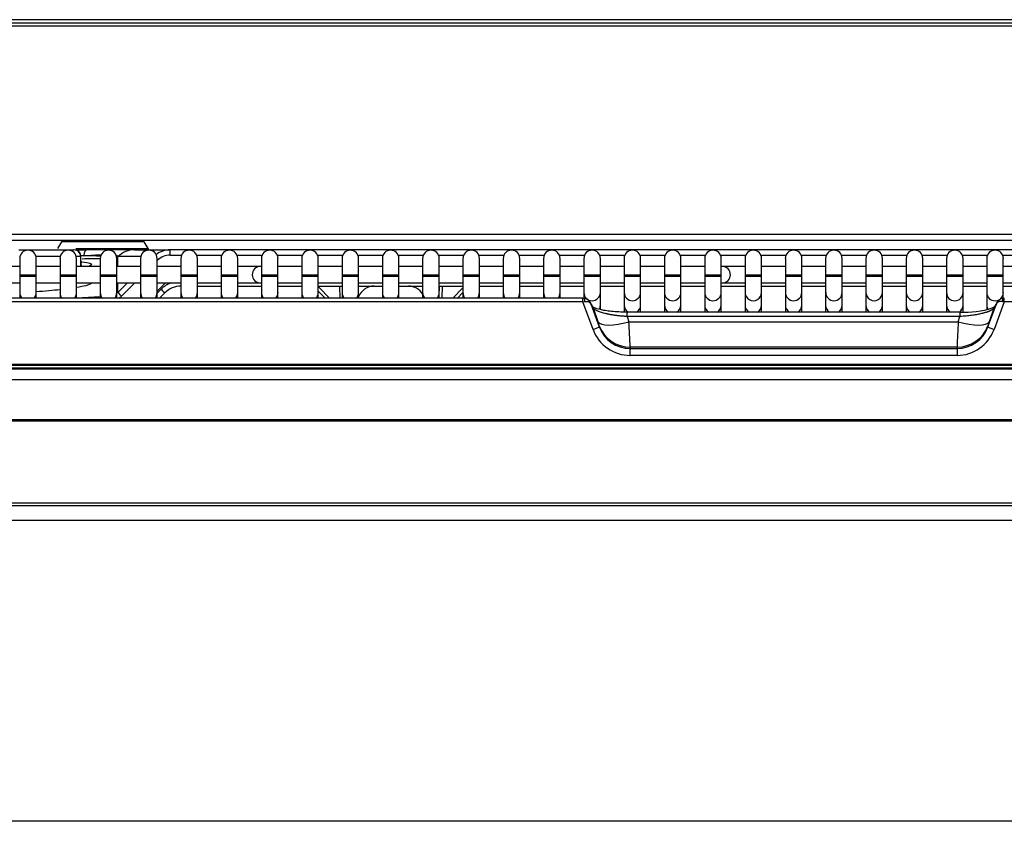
# Model space of a CAD drawing. Header units: millimetres. Extents: x -40 to 419, y 0 to 295.
# Tile 30 of 72: x 105 to 128, y 173 to 191. Entities that reach past the tile are written whole.
import ezdxf
from ezdxf.enums import TextEntityAlignment as Align

# ---------------------------------------------------------------- set-up
doc = ezdxf.new("R2010")
doc.units = ezdxf.units.MM
doc.layers.add('BW4_CTMPLUS_RL', color=7, linetype='Continuous')
doc.layers.add('Standard', color=7, linetype='Continuous')
doc.styles.add('SEACAD_Arial', font='arial.ttf')
doc.dimstyles.new('ISO_(mm)', dxfattribs={"dimtxt": 3, "dimasz": 3, "dimexe": 1.5, "dimexo": 0, "dimgap": 0.75, "dimtad": 1, "dimdec": 0, "dimlfac": 6.666667, "dimtxsty": 'SEACAD_Arial', "dimblk1": '_SE_FILLED', "dimblk2": '_SE_FILLED', "dimsah": 1, "dimcen": 1.5, "dimadec": 0, "dimazin": 0, "dimtfac": 0.5, "dimtmove": 0, "dimatfit": 3, "dimfxl": 1, "dimarcsym": 0})

# ---------------------------------------------------------------- blocks, each defined once
blk = doc.blocks.new('SE')
at = {"layer": 'BW4_CTMPLUS_RL', "color": 7, "linetype": 'Continuous'}
for p, q in [((137.57, 191.481), (94.438, 191.481)), ((94.784, 191.406), (137.224, 191.406)), ((137.224, 191.332), (94.784, 191.332)), ((94.097, 186.604), (137.911, 186.604)), ((137.974, 186.457), (94.034, 186.457)), ((106.249, 186.428), (106.16, 186.274)), ((108.132, 186.428), (106.249, 186.428)), ((108.222, 186.274), (108.132, 186.428)), ((105.281, 186.247), (105.419, 186.247)), ((105.419, 186.247), (106.528, 186.247)), ((106.573, 186.274), (108.222, 186.274)), ((106.578, 186.247), (106.818, 186.247)), ((106.748, 186.113), (106.678, 186.111)), ((106.693, 185.87), (106.689, 186.1)), ((106.696, 185.907), (106.693, 186.099)), ((107.907, 186.247), (106.818, 186.247)), ((108.226, 186.259), (106.835, 186.259)), ((107.531, 186.087), (107.537, 186.093)), ((108.054, 186.093), (107.537, 186.093)), ((107.907, 186.247), (108.722, 186.247)), ((108.226, 186.247), (108.226, 186.259)), ((137.439, 186.247), (108.722, 186.247)), ((108.722, 186.129), (108.722, 186.247)), ((108.722, 186.129), (108.983, 186.129)), ((109.323, 186.129), (109.899, 186.129)), ((110.239, 186.129), (110.816, 186.129)), ((111.156, 186.129), (111.732, 186.129)), ((112.072, 186.129), (112.649, 186.129)), ((112.989, 186.129), (113.565, 186.129)), ((113.905, 186.129), (114.482, 186.129)), ((114.822, 186.129), (115.398, 186.129)), ((115.738, 186.129), (116.315, 186.129)), ((116.655, 186.129), (117.231, 186.129)), ((117.571, 186.129), (118.148, 186.129)), ((118.488, 186.129), (119.064, 186.129)), ((119.404, 186.129), (119.981, 186.129)), ((120.321, 186.129), (120.897, 186.129)), ((121.237, 186.129), (121.814, 186.129)), ((122.154, 186.129), (122.73, 186.129)), ((123.07, 186.129), (123.647, 186.129)), ((123.987, 186.129), (124.563, 186.129)), ((124.903, 186.129), (125.48, 186.129)), ((125.82, 186.129), (126.396, 186.129)), ((126.736, 186.129), (127.313, 186.129)), ((127.653, 186.129), (128.229, 186.129)), ((105.299, 185.87), (104.758, 185.87)), ((105.299, 186.05), (105.299, 185.675)), ((105.674, 185.675), (105.674, 186.05)), ((106.216, 185.87), (105.674, 185.87)), ((106.216, 186.05), (106.216, 185.675)), ((106.591, 185.675), (106.591, 186.05)), ((107.132, 185.87), (106.591, 185.87)), ((107.132, 186.05), (107.132, 185.675)), ((107.507, 185.675), (107.507, 186.05)), ((108.049, 185.87), (107.507, 185.87)), ((107.531, 185.87), (107.531, 186.087)), ((108.049, 186.05), (108.049, 185.675)), ((108.424, 185.675), (108.424, 186.05)), ((108.424, 186), (108.434, 186.01)), ((108.965, 185.87), (108.424, 185.87)), ((108.965, 186.05), (108.965, 185.675)), ((109.34, 185.675), (109.34, 186.05)), ((109.882, 185.87), (109.34, 185.87)), ((109.882, 186.05), (109.882, 185.675)), ((110.257, 185.675), (110.257, 186.05)), ((110.776, 185.87), (110.257, 185.87)), ((110.798, 185.87), (110.776, 185.87)), ((110.798, 186.05), (110.798, 185.675)), ((111.173, 185.675), (111.173, 186.05)), ((111.715, 185.87), (111.173, 185.87)), ((111.715, 186.05), (111.715, 185.675)), ((112.09, 185.675), (112.09, 186.05)), ((112.631, 185.87), (112.09, 185.87)), ((112.631, 186.05), (112.631, 185.675)), ((113.006, 185.675), (113.006, 186.05)), ((113.548, 185.87), (113.006, 185.87)), ((113.548, 186.05), (113.548, 185.675)), ((113.923, 185.675), (113.923, 186.05)), ((114.464, 185.87), (113.923, 185.87)), ((114.464, 186.05), (114.464, 185.675)), ((114.839, 185.675), (114.839, 186.05)), ((115.381, 185.87), (114.839, 185.87)), ((115.381, 186.05), (115.381, 185.675)), ((115.756, 185.675), (115.756, 186.05)), ((116.297, 185.87), (115.756, 185.87)), ((116.297, 186.05), (116.297, 185.675)), ((116.672, 185.675), (116.672, 186.05)), ((117.214, 185.87), (116.672, 185.87)), ((117.214, 186.05), (117.214, 185.675)), ((117.589, 185.675), (117.589, 186.05)), ((118.13, 185.87), (117.589, 185.87)), ((118.13, 186.05), (118.13, 185.675)), ((118.505, 185.675), (118.505, 186.05)), ((119.047, 185.87), (118.505, 185.87)), ((119.047, 186.05), (119.047, 185.675)), ((119.422, 185.675), (119.422, 186.05)), ((119.963, 185.87), (119.422, 185.87)), ((119.963, 186.05), (119.963, 185.675)), ((120.338, 185.675), (120.338, 186.05)), ((120.88, 185.87), (120.338, 185.87)), ((120.88, 186.05), (120.88, 185.675)), ((121.255, 185.675), (121.255, 186.05)), ((121.276, 185.87), (121.255, 185.87)), ((121.796, 185.87), (121.276, 185.87)), ((121.796, 186.05), (121.796, 185.675)), ((122.171, 185.675), (122.171, 186.05)), ((122.713, 185.87), (122.171, 185.87)), ((122.713, 186.05), (122.713, 185.675)), ((123.088, 185.675), (123.088, 186.05)), ((123.629, 185.87), (123.088, 185.87)), ((123.629, 186.05), (123.629, 185.675)), ((124.004, 185.675), (124.004, 186.05)), ((124.546, 185.87), (124.004, 185.87)), ((124.546, 186.05), (124.546, 185.675)), ((124.921, 185.675), (124.921, 186.05)), ((125.462, 185.87), (124.921, 185.87)), ((125.462, 186.05), (125.462, 185.675)), ((125.837, 185.675), (125.837, 186.05)), ((126.379, 185.87), (125.837, 185.87)), ((126.379, 186.05), (126.379, 185.675)), ((126.754, 185.675), (126.754, 186.05)), ((127.295, 185.87), (126.754, 185.87)), ((127.295, 186.05), (127.295, 185.675)), ((127.67, 185.675), (127.67, 186.05)), ((128.212, 185.87), (127.67, 185.87)), ((105.299, 185.675), (105.674, 185.675)), ((105.299, 185.675), (105.299, 185.645)), ((105.299, 185.645), (105.674, 185.645)), ((105.299, 185.645), (105.299, 185.275)), ((105.674, 185.645), (105.674, 185.675)), ((105.674, 185.275), (105.674, 185.645)), ((106.216, 185.675), (106.591, 185.675)), ((106.216, 185.675), (106.216, 185.645)), ((106.216, 185.645), (106.591, 185.645)), ((106.216, 185.645), (106.216, 185.275)), ((106.591, 185.645), (106.591, 185.675)), ((106.591, 185.275), (106.591, 185.645)), ((107.132, 185.675), (107.507, 185.675)), ((107.132, 185.675), (107.132, 185.645)), ((107.132, 185.645), (107.507, 185.645)), ((107.132, 185.645), (107.132, 185.275)), ((107.507, 185.645), (107.507, 185.675)), ((107.507, 185.275), (107.507, 185.645)), ((108.049, 185.675), (108.424, 185.675)), ((108.049, 185.675), (108.049, 185.645)), ((108.049, 185.645), (108.424, 185.645)), ((108.049, 185.645), (108.049, 185.275)), ((108.424, 185.645), (108.424, 185.675)), ((108.424, 185.275), (108.424, 185.645)), ((108.965, 185.675), (109.34, 185.675)), ((108.965, 185.675), (108.965, 185.645)), ((108.965, 185.645), (109.34, 185.645)), ((108.965, 185.645), (108.965, 185.275)), ((109.34, 185.645), (109.34, 185.675)), ((109.34, 185.275), (109.34, 185.645)), ((109.882, 185.675), (110.257, 185.675)), ((109.882, 185.675), (109.882, 185.645)), ((109.882, 185.645), (110.257, 185.645)), ((109.882, 185.645), (109.882, 185.275)), ((110.257, 185.645), (110.257, 185.675)), ((110.257, 185.275), (110.257, 185.645)), ((110.798, 185.675), (111.173, 185.675)), ((110.798, 185.675), (110.798, 185.645)), ((110.798, 185.645), (111.173, 185.645)), ((110.798, 185.645), (110.798, 185.275)), ((111.173, 185.645), (111.173, 185.675)), ((111.173, 185.275), (111.173, 185.645)), ((111.715, 185.675), (112.09, 185.675)), ((111.715, 185.675), (111.715, 185.645)), ((111.715, 185.645), (112.09, 185.645)), ((111.715, 185.645), (111.715, 185.275)), ((112.09, 185.645), (112.09, 185.675)), ((112.09, 185.275), (112.09, 185.645)), ((112.631, 185.675), (113.006, 185.675)), ((112.631, 185.675), (112.631, 185.645)), ((112.631, 185.645), (113.006, 185.645)), ((112.631, 185.645), (112.631, 185.275)), ((113.006, 185.645), (113.006, 185.675)), ((113.006, 185.275), (113.006, 185.645)), ((113.548, 185.675), (113.923, 185.675)), ((113.548, 185.675), (113.548, 185.645)), ((113.548, 185.645), (113.923, 185.645)), ((113.548, 185.645), (113.548, 185.275)), ((113.923, 185.645), (113.923, 185.675)), ((113.923, 185.275), (113.923, 185.645)), ((114.464, 185.675), (114.839, 185.675)), ((114.464, 185.675), (114.464, 185.645)), ((114.464, 185.645), (114.839, 185.645)), ((114.464, 185.645), (114.464, 185.275)), ((114.839, 185.645), (114.839, 185.675)), ((114.839, 185.275), (114.839, 185.645)), ((115.381, 185.675), (115.756, 185.675)), ((115.381, 185.675), (115.381, 185.645)), ((115.381, 185.645), (115.756, 185.645)), ((115.381, 185.645), (115.381, 185.275)), ((115.756, 185.645), (115.756, 185.675)), ((115.756, 185.275), (115.756, 185.645)), ((116.297, 185.675), (116.672, 185.675)), ((116.297, 185.675), (116.297, 185.645)), ((116.297, 185.645), (116.672, 185.645)), ((116.297, 185.645), (116.297, 185.275)), ((116.672, 185.645), (116.672, 185.675)), ((116.672, 185.275), (116.672, 185.645)), ((117.214, 185.675), (117.589, 185.675)), ((117.214, 185.675), (117.214, 185.645)), ((117.214, 185.645), (117.589, 185.645)), ((117.214, 185.645), (117.214, 185.275)), ((117.589, 185.645), (117.589, 185.675)), ((117.589, 185.275), (117.589, 185.645)), ((118.13, 185.675), (118.505, 185.675)), ((118.13, 185.675), (118.13, 185.645)), ((118.13, 185.645), (118.505, 185.645)), ((118.13, 185.645), (118.13, 185.275)), ((118.505, 185.645), (118.505, 185.675)), ((118.505, 185.275), (118.505, 185.645)), ((119.047, 185.675), (119.422, 185.675)), ((119.047, 185.675), (119.047, 185.645)), ((119.047, 185.645), (119.422, 185.645)), ((119.047, 185.645), (119.047, 185.275)), ((119.422, 185.645), (119.422, 185.675)), ((119.422, 185.275), (119.422, 185.645)), ((119.963, 185.675), (120.338, 185.675)), ((119.963, 185.675), (119.963, 185.645)), ((119.963, 185.645), (120.338, 185.645)), ((119.963, 185.645), (119.963, 185.275)), ((120.338, 185.645), (120.338, 185.675)), ((120.338, 185.275), (120.338, 185.645)), ((120.88, 185.675), (121.255, 185.675)), ((120.88, 185.675), (120.88, 185.645)), ((120.88, 185.645), (121.255, 185.645)), ((120.88, 185.645), (120.88, 185.275)), ((121.255, 185.645), (121.255, 185.675)), ((121.255, 185.275), (121.255, 185.645)), ((121.796, 185.675), (122.171, 185.675)), ((121.796, 185.675), (121.796, 185.645)), ((121.796, 185.645), (122.171, 185.645)), ((121.796, 185.645), (121.796, 185.275)), ((122.171, 185.645), (122.171, 185.675)), ((122.171, 185.275), (122.171, 185.645)), ((122.713, 185.675), (123.088, 185.675)), ((122.713, 185.675), (122.713, 185.645)), ((122.713, 185.645), (123.088, 185.645)), ((122.713, 185.645), (122.713, 185.275)), ((123.088, 185.645), (123.088, 185.675)), ((123.088, 185.275), (123.088, 185.645)), ((123.629, 185.675), (124.004, 185.675)), ((123.629, 185.675), (123.629, 185.645)), ((123.629, 185.645), (124.004, 185.645)), ((123.629, 185.645), (123.629, 185.275)), ((124.004, 185.645), (124.004, 185.675)), ((124.004, 185.275), (124.004, 185.645)), ((124.546, 185.675), (124.921, 185.675)), ((124.546, 185.675), (124.546, 185.645)), ((124.546, 185.645), (124.921, 185.645)), ((124.546, 185.645), (124.546, 185.275)), ((124.921, 185.645), (124.921, 185.675)), ((124.921, 185.275), (124.921, 185.645)), ((125.462, 185.675), (125.837, 185.675)), ((125.462, 185.675), (125.462, 185.645)), ((125.462, 185.645), (125.837, 185.645)), ((125.462, 185.645), (125.462, 185.275)), ((125.837, 185.645), (125.837, 185.675)), ((125.837, 185.275), (125.837, 185.645)), ((126.379, 185.675), (126.754, 185.675)), ((126.379, 185.675), (126.379, 185.645)), ((126.379, 185.645), (126.754, 185.645)), ((126.379, 185.645), (126.379, 185.275)), ((126.754, 185.645), (126.754, 185.675)), ((126.754, 185.275), (126.754, 185.645)), ((127.295, 185.675), (127.67, 185.675)), ((127.295, 185.675), (127.295, 185.645)), ((127.295, 185.645), (127.67, 185.645)), ((127.295, 185.645), (127.295, 185.275)), ((127.67, 185.645), (127.67, 185.675)), ((127.67, 185.275), (127.67, 185.645)), ((104.758, 185.495), (105.299, 185.495)), ((105.674, 185.495), (106.216, 185.495)), ((106.591, 185.495), (107.132, 185.495)), ((107.507, 185.495), (108.049, 185.495)), ((107.531, 185.276), (107.531, 185.495)), ((107.531, 185.276), (107.75, 185.495)), ((107.616, 185.194), (107.918, 185.495)), ((108.424, 185.305), (108.613, 185.495)), ((108.424, 185.495), (108.965, 185.495)), ((109.34, 185.495), (109.882, 185.495)), ((109.34, 185.422), (109.882, 185.422)), ((110.257, 185.495), (110.776, 185.495)), ((110.257, 185.422), (110.798, 185.422)), ((110.776, 185.495), (110.798, 185.495)), ((111.173, 185.495), (111.715, 185.495)), ((111.173, 185.422), (111.715, 185.422)), ((112.09, 185.495), (112.631, 185.495)), ((112.09, 185.422), (112.631, 185.422)), ((112.589, 185.146), (112.584, 185.422)), ((113.006, 185.495), (113.548, 185.495)), ((113.006, 185.422), (113.548, 185.422)), ((113.923, 185.495), (114.464, 185.495)), ((113.923, 185.422), (114.464, 185.422)), ((114.839, 185.495), (115.381, 185.495)), ((114.839, 185.422), (115.381, 185.422)), ((114.841, 185.422), (114.839, 185.313)), ((114.911, 185.146), (114.916, 185.422)), ((115.756, 185.495), (116.297, 185.495)), ((115.756, 185.422), (116.297, 185.422)), ((116.672, 185.495), (117.214, 185.495)), ((116.672, 185.422), (117.214, 185.422)), ((117.589, 185.495), (118.13, 185.495)), ((117.589, 185.422), (118.13, 185.422)), ((118.505, 185.495), (119.047, 185.495)), ((118.505, 185.422), (119.047, 185.422)), ((119.422, 185.495), (119.963, 185.495)), ((119.422, 185.422), (119.963, 185.422)), ((120.338, 185.495), (120.88, 185.495)), ((120.338, 185.422), (120.88, 185.422)), ((121.255, 185.495), (121.276, 185.495)), ((121.255, 185.422), (121.796, 185.422)), ((121.276, 185.495), (121.796, 185.495)), ((122.171, 185.495), (122.713, 185.495)), ((122.171, 185.422), (122.713, 185.422)), ((123.088, 185.495), (123.629, 185.495)), ((123.088, 185.422), (123.629, 185.422)), ((124.004, 185.495), (124.546, 185.495)), ((124.004, 185.422), (124.546, 185.422)), ((124.921, 185.495), (125.462, 185.495)), ((124.921, 185.422), (125.462, 185.422)), ((125.837, 185.495), (126.379, 185.495)), ((125.837, 185.422), (126.379, 185.422)), ((126.754, 185.495), (127.295, 185.495)), ((126.754, 185.422), (127.295, 185.422)), ((127.67, 185.495), (128.212, 185.495)), ((127.67, 185.422), (128.212, 185.422)), ((105.299, 185.275), (105.299, 185.146)), ((105.674, 185.146), (105.674, 185.275)), ((106.216, 185.275), (106.216, 185.146)), ((106.591, 185.146), (106.591, 185.275)), ((107.132, 185.275), (107.132, 185.146)), ((107.507, 185.146), (107.507, 185.275)), ((108.049, 185.275), (108.049, 185.146)), ((108.424, 185.261), (108.514, 185.351)), ((108.424, 185.146), (108.424, 185.275)), ((108.476, 185.146), (108.599, 185.268)), ((108.965, 185.275), (108.965, 185.146)), ((109.34, 185.146), (109.34, 185.275)), ((109.882, 185.275), (109.882, 185.146)), ((110.257, 185.146), (110.257, 185.275)), ((110.798, 185.275), (110.798, 185.146)), ((111.173, 185.146), (111.173, 185.275)), ((111.715, 185.275), (111.715, 185.146)), ((112.09, 185.31), (112.247, 185.146)), ((112.09, 185.146), (112.09, 185.275)), ((112.105, 185.399), (112.348, 185.146)), ((112.631, 185.275), (112.631, 185.146)), ((113.006, 185.146), (113.006, 185.275)), ((113.548, 185.275), (113.548, 185.146)), ((113.923, 185.146), (113.923, 185.275)), ((114.464, 185.275), (114.464, 185.146)), ((114.839, 185.146), (114.839, 185.275)), ((115.152, 185.146), (115.381, 185.384)), ((115.254, 185.146), (115.381, 185.278)), ((115.381, 185.275), (115.381, 185.146)), ((115.756, 185.146), (115.756, 185.275)), ((116.297, 185.275), (116.297, 185.146)), ((116.672, 185.146), (116.672, 185.275)), ((117.214, 185.275), (117.214, 185.146)), ((117.589, 185.146), (117.589, 185.275)), ((118.13, 185.275), (118.13, 185.145)), ((118.505, 184.988), (118.505, 185.275)), ((119.047, 185.275), (119.047, 184.988)), ((119.422, 184.988), (119.422, 185.275)), ((119.963, 185.275), (119.963, 184.988)), ((120.338, 184.988), (120.338, 185.275)), ((120.88, 185.275), (120.88, 184.988)), ((121.255, 184.988), (121.255, 185.275)), ((121.796, 185.275), (121.796, 184.988)), ((122.171, 184.988), (122.171, 185.275)), ((122.713, 185.275), (122.713, 184.988)), ((123.088, 184.988), (123.088, 185.275)), ((123.629, 185.275), (123.629, 184.988)), ((124.004, 184.988), (124.004, 185.275)), ((124.546, 185.275), (124.546, 184.988)), ((124.921, 184.988), (124.921, 185.275)), ((125.462, 185.275), (125.462, 184.988)), ((125.837, 184.988), (125.837, 185.275)), ((126.379, 185.275), (126.379, 184.988)), ((126.754, 184.988), (126.754, 185.275)), ((127.295, 185.275), (127.295, 184.988)), ((127.67, 185.145), (127.67, 185.275)), ((118.108, 185.146), (92.473, 185.146)), ((118.108, 185.067), (92.473, 185.067)), ((107.132, 185.178), (106.591, 185.15)), ((118.108, 185.067), (118.108, 185.146)), ((118.136, 185.144), (118.108, 185.145)), ((118.108, 185.067), (118.149, 185.073)), ((118.339, 184.437), (118.108, 185.067)), ((118.333, 184.95), (118.271, 185.054)), ((118.286, 185.023), (118.48, 184.496)), ((118.346, 184.924), (118.286, 185.023)), ((118.505, 184.889), (118.505, 184.988)), ((119.047, 184.988), (119.047, 184.835)), ((119.422, 184.83), (119.422, 184.988)), ((119.963, 184.988), (119.963, 184.83)), ((120.338, 184.83), (120.338, 184.988)), ((120.88, 184.988), (120.88, 184.83)), ((121.255, 184.83), (121.255, 184.988)), ((121.796, 184.988), (121.796, 184.83)), ((122.171, 184.83), (122.171, 184.988)), ((122.713, 184.988), (122.713, 184.83)), ((123.088, 184.83), (123.088, 184.988)), ((123.629, 184.988), (123.629, 184.83)), ((124.004, 184.83), (124.004, 184.988)), ((124.546, 184.988), (124.546, 184.83)), ((124.921, 184.83), (124.921, 184.988)), ((125.462, 184.988), (125.462, 184.83)), ((125.837, 184.83), (125.837, 184.988)), ((126.379, 184.988), (126.379, 184.83)), ((126.754, 184.836), (126.754, 184.988)), ((127.295, 184.988), (127.295, 184.891)), ((127.32, 184.496), (127.514, 185.023)), ((127.514, 185.023), (127.454, 184.924)), ((127.693, 185.067), (127.461, 184.437)), ((127.53, 185.054), (127.467, 184.95)), ((127.651, 185.073), (127.693, 185.067)), ((127.693, 185.145), (127.664, 185.144)), ((127.693, 185.067), (127.693, 185.146)), ((153.327, 185.067), (127.693, 185.067)), ((118.452, 184.613), (118.346, 184.924)), ((119.115, 184.731), (119.115, 184.83)), ((126.685, 184.83), (119.115, 184.83)), ((126.685, 184.83), (126.685, 184.731)), ((127.454, 184.924), (127.348, 184.613)), ((126.685, 184.731), (119.115, 184.731)), ((119.115, 184.731), (119.155, 184.613)), ((119.155, 184.613), (126.645, 184.613)), ((126.645, 184.613), (126.685, 184.731)), ((118.48, 184.496), (118.48, 184.516)), ((127.32, 184.516), (127.32, 184.496)), ((119.183, 184.034), (119.183, 184.002)), ((126.617, 184.034), (119.183, 184.034)), ((119.183, 184.002), (126.617, 184.002)), ((119.183, 183.846), (119.183, 184.002)), ((126.617, 184.002), (126.617, 184.034)), ((126.617, 184.002), (126.617, 183.846)), ((153.725, 183.639), (92.075, 183.639)), ((126.617, 183.846), (119.183, 183.846)), ((92.075, 183.621), (153.725, 183.621)), ((153.725, 183.556), (92.075, 183.556)), ((92.272, 183.542), (118.998, 183.542)), ((92.272, 183.542), (118.998, 183.542)), ((118.998, 183.542), (118.998, 183.542)), ((119.183, 183.542), (119.183, 183.542)), ((126.617, 183.542), (119.183, 183.542)), ((119.183, 183.542), (126.617, 183.542)), ((126.617, 183.542), (126.617, 183.542)), ((126.801, 183.542), (153.528, 183.542)), ((126.801, 183.542), (126.801, 183.542)), ((126.801, 183.542), (153.528, 183.542)), ((147.697, 183.291), (98.094, 183.291)), ((94.557, 182.39), (151.243, 182.39)), ((151.243, 182.351), (94.557, 182.351)), ((92.075, 180.493), (153.725, 180.493)), ((153.725, 180.427), (92.075, 180.427)), ((153.532, 180.09), (92.331, 180.09)), ((92.331, 173.265), (153.532, 173.265))]:
    blk.add_line(p, q, dxfattribs=at)
for centre, radius, start, end in [((105.487, 186.05), 0.188, 0, 180), ((106.403, 186.05), 0.188, 0, 180), ((106.534, 186.091), 0.156, 2.9789, 92.5845), ((106.543, 186.097), 0.15, 1.0001, 90.0002), ((106.543, 167.986), 18.128, 88.0874, 89.3511), ((107.32, 186.05), 0.188, 0, 180), ((108.236, 186.05), 0.188, 0, 180), ((108.196, 186.259), 0.03, 0, 30), ((108.721, 185.721), 0.526, 89.9837, 127.6856), ((109.153, 186.05), 0.188, 0, 180), ((110.069, 186.05), 0.188, 0, 180), ((110.986, 186.05), 0.188, 0, 180), ((111.902, 186.05), 0.188, 0, 180), ((112.819, 186.05), 0.188, 0, 180), ((113.735, 186.05), 0.188, 0, 180), ((114.652, 186.05), 0.188, 0, 180), ((115.568, 186.05), 0.188, 0, 180), ((116.485, 186.05), 0.188, 0, 180), ((117.401, 186.05), 0.188, 0, 180), ((118.318, 186.05), 0.188, 0, 180), ((119.234, 186.05), 0.188, 0, 180), ((120.151, 186.05), 0.188, 0, 180), ((121.067, 186.05), 0.188, 0, 180), ((121.984, 186.05), 0.188, 0, 180), ((122.9, 186.05), 0.188, 0, 180), ((123.817, 186.05), 0.188, 0, 180), ((124.733, 186.05), 0.188, 0, 180), ((125.65, 186.05), 0.188, 0, 180), ((126.566, 186.05), 0.188, 0, 180), ((127.483, 186.05), 0.188, 0, 180), ((110.776, 185.682), 0.188, 90, 270), ((121.276, 185.682), 0.188, 270, 90), ((108.97, 184.895), 0.645, 111.492, 134.9335), ((108.972, 184.891), 0.53, 90.2349, 134.6985), ((113.359, 185.047), 0.375, 90, 160.0087), ((114.142, 185.047), 0.375, 30.7121, 90), ((118.117, 184.964), 0.179, 19.2631, 85.9442), ((127.682, 184.966), 0.177, 93.6197, 161.1731), ((126.776, 186.922), 2.095, 267.5053, 287.8712), ((97.64, 183.29), 21.556, 1.9791, 3.5186), ((148.117, 183.292), 21.512, 176.4798, 178.0225), ((119.185, 184.752), 0.75, 199.9273, 269.8382), ((126.615, 184.752), 0.75, 270.1618, 340.0727)]:
    blk.add_arc(centre, radius, start, end, dxfattribs=at)
for centre, major_axis, ratio, start_param, end_param in [((105.419, 186.097), (0, -0.15), 0.056912, 2.613062, 3.141593), ((106.578, 185.722), (0, -0.525), 0.056922, 3.141593, 3.360432), ((106.818, 185.722), (0, -0.525), 0.197588, 3.141593, 3.872179), ((107.907, 185.722), (0, -0.525), 0.996155, 3.141593, 3.926991), ((108.722, 185.724), (-0.399, 0.076), 0.995863, 4.902038, 5.687436), ((105.538, 185.813), (-1.798, -0.188), 0.073777, 3.61437, 3.987883), ((107.32, 186.299), (0.3, 0), 0.996184, 5.382858, 5.493949), ((108.434, 186.008), (-0.0848, 0.085), 0.012327, -1.558441, -1.432417), ((105.487, 185.275), (0.187, 0), 0.984808, 3.141593, 3.921519), ((105.487, 185.275), (0.187, 0), 0.984808, 5.503259, 6.283185), ((106.403, 185.275), (0.188, 0), 0.984808, 3.141593, 3.921519), ((106.403, 185.275), (0.188, 0), 0.984808, 5.503259, 6.283185), ((107.32, 185.275), (0.188, 0), 0.984808, 3.141593, 3.921519), ((107.32, 185.275), (0.188, 0), 0.984808, 5.503259, 6.283185), ((107.616, 185.192), (-0.0848, 0.085), 0.012327, 4.724744, 6.221192), ((108.236, 185.275), (0.188, 0), 0.984808, 3.141593, 3.921519), ((108.236, 185.275), (0.188, 0), 0.984808, 5.503259, 6.283185), ((108.514, 185.353), (0.0848, -0.085), 0.012327, 4.724744, 6.283185), ((109.153, 185.275), (0.187, 0), 0.984808, 3.141593, 3.921519), ((109.153, 185.275), (0.187, 0), 0.984808, 5.503259, 6.283185), ((110.069, 185.275), (0.188, 0), 0.984808, 3.141593, 3.921519), ((110.069, 185.275), (0.188, 0), 0.984808, 5.503259, 6.283185), ((110.986, 185.275), (0.188, 0), 0.984808, 3.141593, 3.921519), ((110.986, 185.275), (0.188, 0), 0.984808, 5.503259, 6.283185), ((111.902, 185.275), (-0.188, 0), 0.984808, 0, 0.779927), ((111.902, 185.275), (-0.188, 0), 0.984808, 2.361666, 3.141593), ((112.105, 185.402), (0.0542, 0.0518), 0.025227, 4.400502, 4.688263), ((112.819, 185.275), (0.188, 0), 0.984808, 3.141593, 3.921519), ((112.819, 185.275), (0.188, 0), 0.984808, 5.503259, 6.283185), ((113.735, 185.275), (0.188, 0), 0.984808, 3.141593, 3.921519), ((113.735, 185.275), (0.188, 0), 0.984808, 5.503259, 6.283185), ((114.652, 185.275), (0.188, 0), 0.984808, 3.141593, 3.921519), ((114.652, 185.275), (0.188, 0), 0.984808, 5.503259, 6.283185), ((115.568, 185.275), (0.188, 0), 0.984808, 3.141593, 3.921519), ((115.568, 185.275), (0.188, 0), 0.984808, 5.503259, 6.283185), ((116.485, 185.275), (-0.188, 0), 0.984808, 0, 0.779927), ((116.485, 185.275), (-0.188, 0), 0.984808, 2.361666, 3.141593), ((117.401, 185.275), (-0.188, 0), 0.984808, 0, 0.779927), ((117.401, 185.275), (-0.188, 0), 0.984808, 2.361666, 3.141593), ((118.318, 185.275), (0.187, 0), 0.984808, 3.141593, 6.283185), ((119.234, 185.275), (0.187, 0), 0.984808, 3.141593, 6.283185), ((120.151, 185.275), (0.187, 0), 0.984808, 3.141593, 6.283185), ((121.067, 185.275), (0.187, 0), 0.984808, 3.141593, 6.283185), ((121.984, 185.275), (-0.188, 0), 0.984808, 0, 3.141593), ((122.9, 185.275), (0.187, 0), 0.984808, 3.141593, 6.283185), ((123.817, 185.275), (0.187, 0), 0.984808, 3.141593, 6.283185), ((124.733, 185.275), (-0.188, 0), 0.984808, 0, 3.141593), ((125.65, 185.275), (0.187, 0), 0.984808, 3.141593, 6.283185), ((126.566, 185.275), (0.188, 0), 0.984808, 3.141593, 6.283185), ((127.483, 185.275), (0.188, 0), 0.984808, 3.141593, 6.283185), ((107.32, 185.493), (0, -0.422), 0.994661, 0.602675, 0.78156), ((118.13, 185.07), (-0.0053, -0.0748), 0.2542, 1.633039, 3.082939), ((118.318, 184.988), (-0.188, 0), 0.984808, 2.615014, 3.141593), ((119.234, 184.988), (0.187, 0), 0.984808, 3.141593, 4.173292), ((119.234, 184.988), (0.187, 0), 0.984808, 5.251486, 6.283185), ((120.151, 184.988), (0.187, 0), 0.984808, 3.141593, 4.173292), ((120.151, 184.988), (0.187, 0), 0.984808, 5.251486, 6.283185), ((121.067, 184.988), (0.188, 0), 0.984808, 3.141593, 4.173292), ((121.067, 184.988), (0.188, 0), 0.984808, 5.251486, 6.283185), ((121.984, 184.988), (0.188, 0), 0.984808, 3.141593, 4.173292), ((121.984, 184.988), (0.188, 0), 0.984808, 5.251486, 6.283185), ((122.9, 184.988), (0.187, 0), 0.984808, 3.141593, 4.173292), ((122.9, 184.988), (0.187, 0), 0.984808, 5.251486, 6.283185), ((123.817, 184.988), (-0.188, 0), 0.984808, 0, 1.0317), ((123.817, 184.988), (-0.188, 0), 0.984808, 2.109893, 3.141593), ((124.733, 184.988), (-0.188, 0), 0.984808, 0, 1.0317), ((124.733, 184.988), (-0.188, 0), 0.984808, 2.109893, 3.141593), ((125.65, 184.988), (-0.188, 0), 0.984808, 0, 1.0317), ((125.65, 184.988), (-0.188, 0), 0.984808, 2.109893, 3.141593), ((126.566, 184.988), (-0.188, 0), 0.984808, 0, 1.0317), ((126.566, 184.988), (-0.188, 0), 0.984808, 2.109893, 3.141593), ((127.483, 184.988), (-0.188, 0), 0.984808, 0, 0.535849), ((127.67, 185.07), (0.0053, -0.0748), 0.2542, 3.199371, 4.650146), ((118.205, 184.873), (-0.128, -0.078), 0.954308, 2.938383, 3.141593), ((127.595, 184.873), (0.128, -0.078), 0.954308, 3.141593, 3.344803), ((118.424, 184.664), (0.055, -0.15), 0.056736, 0.153767, 1.200965), ((119.155, 184.869), (-0.71, -0.242), 0.325679, 0.063828, 1.460092), ((126.645, 184.869), (0.71, -0.242), 0.325679, 4.823094, 6.219357), ((127.376, 184.664), (-0.055, -0.15), 0.056736, -1.200965, -0.153767), ((118.339, 184.445), (0.141, 0.052), 0.049122, 4.694309, 6.222768), ((119.183, 184.752), (0, 0.906), 0.993908, 1.925483, 3.141593), ((119.183, 184.773), (-0.75, 0), 0.984808, 0.354686, 1.570796), ((126.617, 184.773), (-0.75, 0), 0.984808, 1.570796, 2.786906), ((126.617, 184.752), (0, -0.906), 0.993908, 0, 1.21611), ((127.461, 184.445), (-0.141, 0.052), 0.049122, 0.060417, 1.588876)]:
    blk.add_ellipse(centre, major_axis=major_axis, ratio=ratio, start_param=start_param, end_param=end_param, dxfattribs=at)
for points, knots in [([(106.232, 186.099), (106.231, 186.099), (106.194, 186.099), (106.129, 186.099), (106.032, 186.099), (105.945, 186.099), (105.858, 186.099), (105.77, 186.099), (105.706, 186.099), (105.671, 186.099), (105.666, 186.099)], [0.7003646, 0.7003646, 0.7003646, 0.7003646, 0.7016157, 0.7501141, 0.7843719, 0.8177595, 0.8502841, 0.8819473, 0.912749, 0.9180527, 0.9180527, 0.9180527, 0.9180527]), ([(106.689, 186.099), (106.689, 186.099), (106.683, 186.099), (106.651, 186.099), (106.608, 186.099), (106.581, 186.099)], [0.3144977, 0.3144977, 0.3144977, 0.3144977, 0.3622007, 0.4279253, 0.4978507, 0.4978507, 0.4978507, 0.4978507]), ([(106.711, 185.972), (106.798, 185.964), (106.95, 185.938), (106.944, 185.899), (106.873, 185.873), (106.864, 185.87)], [0.3222972, 0.3222972, 0.3222972, 0.3222972, 0.5, 0.75, 0.7808262, 0.7808262, 0.7808262, 0.7808262]), ([(106.932, 185.496), (106.936, 185.476), (106.865, 185.441), (106.678, 185.404), (106.593, 185.39)], [0.3061542, 0.3061542, 0.3061542, 0.3061542, 0.5, 0.618387, 0.618387, 0.618387, 0.618387]), ([(118.149, 185.073), (118.164, 185.075), (118.195, 185.076), (118.25, 185.064), (118.277, 185.041), (118.286, 185.023)], [0, 0, 0, 0, 0.25, 0.5, 1, 1, 1, 1]), ([(127.651, 185.073), (127.647, 185.074), (127.639, 185.075), (127.626, 185.075), (127.614, 185.075), (127.601, 185.074), (127.589, 185.072), (127.577, 185.069), (127.565, 185.066), (127.551, 185.06), (127.537, 185.051), (127.523, 185.039), (127.517, 185.028), (127.514, 185.023)], [0, 0, 0, 0, 0.060153, 0.12263, 0.187591, 0.255173, 0.325501, 0.398686, 0.474825, 0.571502, 0.691219, 0.834041, 1, 1, 1, 1]), ([(119.115, 184.829), (119.045, 184.83), (118.931, 184.832), (118.759, 184.846), (118.617, 184.865), (118.475, 184.892), (118.359, 184.931), (118.339, 184.947), (118.33, 184.955)], [0, 0, 0, 0, 0.16192, 0.313244, 0.453282, 0.582301, 0.809346, 1, 1, 1, 1]), ([(119.115, 184.731), (119.103, 184.731), (119.079, 184.733), (119.044, 184.735), (119.01, 184.738), (118.976, 184.741), (118.944, 184.744), (118.912, 184.747), (118.881, 184.751), (118.851, 184.755), (118.822, 184.759), (118.793, 184.763), (118.766, 184.768), (118.74, 184.772), (118.715, 184.777), (118.691, 184.782), (118.668, 184.786), (118.646, 184.791), (118.625, 184.796), (118.594, 184.804), (118.553, 184.815), (118.507, 184.829), (118.466, 184.844), (118.43, 184.86), (118.4, 184.876), (118.376, 184.892), (118.357, 184.908), (118.35, 184.919), (118.346, 184.924)], [0, 0, 0, 0, 0.033311, 0.066032, 0.098163, 0.129706, 0.160663, 0.191034, 0.220821, 0.250025, 0.278649, 0.306693, 0.33416, 0.361052, 0.38737, 0.413118, 0.438296, 0.462908, 0.486957, 0.510445, 0.574079, 0.63689, 0.698937, 0.760284, 0.820996, 0.88114, 0.940784, 1, 1, 1, 1]), ([(127.454, 184.924), (127.453, 184.921), (127.449, 184.916), (127.442, 184.908), (127.434, 184.9), (127.424, 184.892), (127.412, 184.884), (127.399, 184.876), (127.385, 184.868), (127.369, 184.86), (127.352, 184.852), (127.334, 184.845), (127.314, 184.837), (127.293, 184.829), (127.27, 184.822), (127.246, 184.815), (127.221, 184.808), (127.191, 184.8), (127.154, 184.791), (127.109, 184.781), (127.06, 184.772), (127.006, 184.763), (126.949, 184.755), (126.888, 184.747), (126.823, 184.741), (126.755, 184.735), (126.709, 184.732), (126.685, 184.731)], [0, 0, 0, 0, 0.029559, 0.059216, 0.088982, 0.118865, 0.148874, 0.179017, 0.209304, 0.239741, 0.270339, 0.301105, 0.332046, 0.363172, 0.394489, 0.426006, 0.457729, 0.489667, 0.537179, 0.586948, 0.638995, 0.693338, 0.749994, 0.808976, 0.870297, 0.933969, 1, 1, 1, 1])]:
    blk.add_open_spline(points, degree=3, knots=knots, dxfattribs=at)
for points in [[(106.748, 186.113), (106.907, 186.126), (107.046, 186.135), (107.161, 186.139)], [(107.495, 186.124), (107.524, 186.116), (107.539, 186.106), (107.537, 186.093)], [(106.707, 185.866), (106.703, 185.883), (106.7, 185.902), (106.696, 185.923)], [(106.219, 185.34), (106.055, 185.322), (105.87, 185.306), (105.677, 185.292)], [(127.47, 184.955), (127.463, 184.945), (127.446, 184.937), (127.419, 184.928)], [(118.998, 183.542), (119.06, 183.542), (119.121, 183.542), (119.183, 183.542)], [(126.617, 183.542), (126.678, 183.542), (126.74, 183.542), (126.801, 183.542)]]:
    blk.add_open_spline(points, degree=3, dxfattribs=at)
blk = doc.blocks.new('DMBLK71')
at = {"layer": 'Standard', "linetype": 'Continuous'}
for points in [[(53.015, 147.277), (53.015, 148.277), (50.015, 147.777)], [(150.815, 147.277), (153.815, 147.777), (150.815, 148.277)]]:
    blk.add_hatch(color=7, dxfattribs=at).paths.add_polyline_path(points)
at = {"layer": 'Standard', "color": 7, "linetype": 'Continuous'}
for p, q in [((50.015, 186.652), (50.015, 146.277)), ((153.815, 180.607), (153.815, 146.277)), ((50.015, 147.777), (153.815, 147.777))]:
    blk.add_line(p, q, dxfattribs=at)
at = {"layer": 'Standard', "color": 7, "linetype": 'Continuous', "style": 'SEACAD_Arial'}
blk.add_text('692', height=3, dxfattribs=at).set_placement((98.393, 151.527), align=Align.TOP_LEFT)
blk = doc.blocks.new('_SE_FILLED')
at = {"color": 0}
blk.add_line((0, 0), (-1, 0), dxfattribs=at)
blk.add_solid([(0, 0), (-1, -0.1665), (-1, 0.1665), (0, 0)], dxfattribs=at)

msp = doc.modelspace()

# ---------------------------------------------------------------- block references
at = {"layer": 'Standard'}
msp.add_blockref('SE', (0, 0), dxfattribs=at)

# ---------------------------------------------------------------- dimensions: what is measured, and where the dimension line sits
at = {"layer": 'Standard', "color": 7, "linetype": 'Continuous'}
dim = msp.add_linear_dim(base=(153.8151, 147.7774), p1=(50.0151, 186.6517), p2=(153.8151, 180.6067), text='\\A1;<>', dimstyle='ISO_(mm)', override={"dimdec": 2}, dxfattribs=at)
dim.commit()
dim.dimension.update_dxf_attribs({"geometry": 'DMBLK71', "text_midpoint": (101.9151, 147.7774), "dimtype": 160})

doc.saveas('drawing.dxf')
